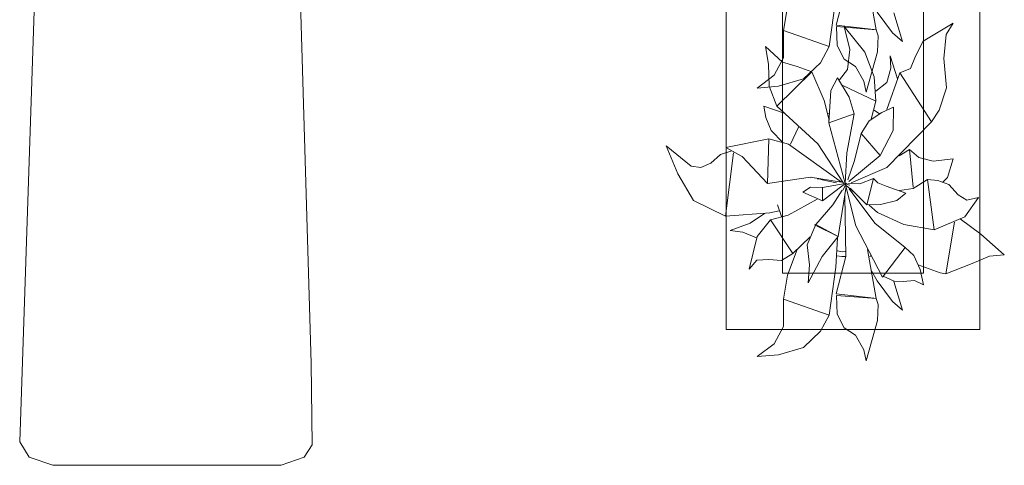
# Model space of a CAD drawing. Header units: millimetres. Extents: x 0 to 1184, y 0 to 836.
# Tile 236 of 241: x 1009.8 to 1027.25, y 591.66 to 599.56. Entities that reach past the tile are written whole.
import ezdxf
from ezdxf.xclip import XClip

# ---------------------------------------------------------------- set-up
doc = ezdxf.new("R2010")
doc.units = ezdxf.units.MM
doc.header["$MEASUREMENT"] = 0
doc.header["$XCLIPFRAME"] = 0
doc.layers.add('Интерьер - лежаки 2', color=7, linetype='Continuous')
doc.layers.add('Интерьер - Мебель', color=7, linetype='Continuous')

# ---------------------------------------------------------------- blocks, each defined once
blk = doc.blocks.new('Чертеж_4_4', base_point=(-278.479, 89.564))
at = {"layer": 'Интерьер - лежаки 2', "color": 7, "linetype": 'Continuous', "lineweight": 15, "flags": 128}
blk.add_lwpolyline([(1014.966, 593.475), (1014.984, 592.024), (1014.843, 591.809), (1014.436, 591.664), (1010.387, 591.664), (1009.969, 591.809), (1009.802, 592.078), (1010.336, 608.064), (1014.536, 608.064)], close=True, dxfattribs=at)
at = {"layer": 'Интерьер - Мебель', "color": 7, "linetype": 'Continuous', "lineweight": 15}
for p, q in [((1022.321, 609.07), (1022.321, 594.07)), ((1026.821, 594.07), (1026.821, 609.07)), ((1023.321, 608.07), (1023.321, 595.07)), ((1025.821, 595.07), (1025.821, 608.07)), ((1023.321, 595.07), (1025.821, 595.07)), ((1022.321, 594.07), (1026.821, 594.07))]:
    blk.add_line(p, q, dxfattribs=at)
at = {"layer": 'Интерьер - Мебель', "color": 252, "linetype": 'Continuous', "lineweight": 5}
for p, q in [((1024.829, 600.25), (1024.981, 599.38)), ((1024.829, 600.25), (1024.981, 599.38)), ((1024.275, 599.463), (1024.447, 600.125)), ((1024.275, 599.463), (1024.447, 600.125)), ((1024.151, 599.084), (1024.27, 599.934)), ((1024.151, 599.084), (1024.27, 599.934)), ((1023.341, 599.37), (1023.408, 599.79)), ((1023.341, 599.37), (1023.408, 599.79)), ((1024.998, 599.695), (1025.27, 599.325)), ((1024.998, 599.695), (1025.27, 599.325)), ((1025.295, 599.683), (1025.447, 599.175)), ((1025.295, 599.683), (1025.447, 599.175)), ((1025.813, 599.18), (1026.348, 599.499)), ((1025.813, 599.18), (1026.348, 599.499)), ((1026.222, 599.296), (1026.348, 599.499)), ((1026.222, 599.296), (1026.348, 599.499)), ((1023.337, 598.882), (1023.341, 599.37)), ((1023.337, 598.882), (1023.341, 599.37)), ((1023.341, 599.37), (1024.151, 599.084)), ((1023.341, 599.37), (1024.151, 599.084)), ((1024.275, 599.463), (1024.943, 599.384)), ((1024.275, 599.463), (1024.943, 599.384)), ((1024.281, 599.436), (1024.292, 599.1)), ((1024.281, 599.436), (1024.981, 599.38)), ((1024.281, 599.436), (1024.292, 599.1)), ((1024.281, 599.436), (1024.981, 599.38)), ((1024.417, 599.44), (1024.517, 599.03)), ((1024.417, 599.44), (1024.781, 598.982)), ((1024.417, 599.44), (1024.517, 599.03)), ((1024.417, 599.44), (1024.781, 598.982)), ((1024.981, 599.38), (1025.016, 599.273)), ((1024.981, 599.38), (1025.016, 599.273)), ((1025.27, 599.325), (1025.447, 599.175)), ((1025.27, 599.325), (1025.447, 599.175)), ((1025.004, 598.989), (1025.016, 599.273)), ((1025.004, 598.989), (1025.016, 599.273)), ((1025.677, 598.915), (1025.813, 599.18)), ((1025.677, 598.915), (1025.813, 599.18)), ((1026.181, 598.87), (1026.222, 599.296)), ((1026.181, 598.87), (1026.222, 599.296)), ((1023.021, 599.082), (1023.075, 598.774)), ((1023.021, 599.082), (1023.321, 598.809)), ((1023.021, 599.082), (1023.075, 598.774)), ((1023.021, 599.082), (1023.321, 598.809)), ((1023.995, 598.798), (1024.151, 599.084)), ((1023.995, 598.798), (1024.151, 599.084)), ((1024.292, 599.1), (1024.416, 598.859)), ((1024.292, 599.1), (1024.416, 598.859)), ((1024.472, 598.676), (1024.517, 599.03)), ((1024.472, 598.676), (1024.517, 599.03)), ((1024.781, 598.982), (1024.946, 598.548)), ((1024.781, 598.982), (1024.946, 598.548)), ((1024.807, 598.276), (1025.004, 598.989)), ((1024.807, 598.276), (1025.004, 598.989)), ((1023.075, 598.774), (1023.087, 598.38)), ((1023.075, 598.774), (1023.087, 598.38)), ((1023.173, 598.579), (1023.337, 598.882)), ((1023.173, 598.579), (1023.337, 598.882)), ((1023.321, 598.809), (1023.58, 598.729)), ((1023.321, 598.809), (1023.58, 598.729)), ((1023.695, 598.51), (1023.995, 598.798)), ((1023.695, 598.51), (1023.995, 598.798)), ((1024.416, 598.859), (1024.613, 598.731)), ((1024.416, 598.859), (1024.613, 598.731)), ((1025.229, 598.919), (1025.24, 598.701)), ((1025.229, 598.919), (1025.359, 598.51)), ((1025.229, 598.919), (1025.24, 598.701)), ((1025.229, 598.919), (1025.359, 598.51)), ((1025.591, 598.695), (1025.677, 598.915)), ((1025.591, 598.695), (1025.677, 598.915)), ((1026.181, 598.87), (1026.231, 598.355)), ((1026.181, 598.87), (1026.231, 598.355)), ((1023.224, 598.025), (1023.841, 598.636)), ((1023.224, 598.025), (1023.841, 598.636)), ((1023.58, 598.729), (1023.841, 598.636)), ((1023.58, 598.729), (1023.841, 598.636)), ((1023.841, 598.636), (1024.058, 598.13)), ((1023.841, 598.636), (1024.058, 598.13)), ((1024.331, 598.491), (1024.472, 598.676)), ((1024.331, 598.491), (1024.472, 598.676)), ((1024.613, 598.731), (1024.766, 598.47)), ((1024.613, 598.731), (1024.766, 598.47)), ((1025.169, 597.971), (1025.402, 598.62)), ((1025.169, 597.971), (1025.402, 598.62)), ((1025.174, 598.444), (1025.24, 598.701)), ((1025.174, 598.444), (1025.24, 598.701)), ((1025.402, 598.62), (1025.591, 598.695)), ((1025.402, 598.62), (1025.591, 598.695)), ((1025.402, 598.62), (1025.962, 597.752)), ((1025.402, 598.62), (1025.962, 597.752)), ((1022.872, 598.349), (1023.173, 598.579)), ((1022.872, 598.349), (1023.173, 598.579)), ((1023.251, 598.382), (1023.695, 598.51)), ((1023.251, 598.382), (1023.695, 598.51)), ((1024.178, 598.302), (1024.298, 598.532)), ((1024.178, 598.302), (1024.298, 598.532)), ((1024.298, 598.532), (1024.505, 598.185)), ((1024.298, 598.532), (1024.505, 598.185)), ((1024.766, 598.47), (1024.807, 598.276)), ((1024.766, 598.47), (1024.807, 598.276)), ((1024.946, 598.548), (1024.979, 598.116)), ((1024.946, 598.548), (1024.979, 598.116)), ((1024.976, 598.293), (1025.174, 598.444)), ((1024.976, 598.293), (1025.174, 598.444)), ((1022.872, 598.349), (1023.251, 598.382)), ((1022.872, 598.349), (1023.251, 598.382)), ((1023.087, 598.38), (1023.224, 598.025)), ((1023.087, 598.38), (1023.224, 598.025)), ((1024.144, 597.73), (1024.178, 598.302)), ((1024.144, 597.73), (1024.178, 598.302)), ((1024.391, 598.395), (1024.979, 598.116)), ((1024.391, 598.395), (1024.979, 598.116)), ((1026.099, 597.958), (1026.231, 598.355)), ((1026.099, 597.958), (1026.231, 598.355)), ((1024.058, 598.13), (1024.147, 597.782)), ((1024.058, 598.13), (1024.147, 597.782)), ((1024.505, 598.185), (1024.593, 597.889)), ((1024.505, 598.185), (1024.593, 597.889)), ((1024.891, 597.798), (1024.979, 598.116)), ((1024.891, 597.798), (1024.979, 598.116)), ((1022.994, 598.025), (1023.024, 597.828)), ((1022.994, 598.025), (1023.349, 597.906)), ((1022.994, 598.025), (1023.024, 597.828)), ((1022.994, 598.025), (1023.349, 597.906)), ((1023.224, 598.025), (1023.947, 597.357)), ((1023.224, 598.025), (1023.947, 597.357)), ((1024.116, 597.891), (1024.154, 597.903)), ((1024.116, 597.891), (1024.154, 597.903)), ((1024.86, 597.768), (1025.083, 597.913)), ((1024.86, 597.768), (1025.083, 597.913)), ((1024.944, 597.957), (1025.04, 597.89)), ((1024.944, 597.957), (1025.04, 597.89)), ((1025.083, 597.913), (1025.291, 598.009)), ((1025.083, 597.913), (1025.291, 598.009)), ((1025.284, 597.594), (1025.291, 598.009)), ((1025.284, 597.594), (1025.291, 598.009)), ((1025.962, 597.752), (1026.099, 597.958)), ((1025.962, 597.752), (1026.099, 597.958)), ((1023.024, 597.828), (1023.123, 597.594)), ((1023.024, 597.828), (1023.123, 597.594)), ((1024.144, 597.73), (1024.593, 597.889)), ((1024.144, 597.73), (1024.593, 597.889)), ((1024.144, 597.73), (1024.435, 596.658)), ((1024.144, 597.73), (1024.435, 596.658)), ((1024.464, 597.198), (1024.593, 597.889)), ((1024.464, 597.198), (1024.593, 597.889)), ((1024.715, 597.544), (1024.86, 597.768)), ((1024.715, 597.544), (1024.86, 597.768)), ((1025.171, 596.938), (1025.962, 597.752)), ((1025.171, 596.938), (1025.962, 597.752)), ((1023.123, 597.594), (1023.329, 597.384)), ((1023.123, 597.594), (1023.329, 597.384)), ((1023.465, 597.353), (1023.603, 597.654)), ((1023.465, 597.353), (1023.603, 597.654)), ((1025.053, 597.151), (1025.284, 597.594)), ((1025.053, 597.151), (1025.284, 597.594)), ((1022.319, 597.292), (1023.082, 597.448)), ((1022.319, 597.292), (1023.082, 597.448)), ((1023.058, 596.659), (1023.082, 597.448)), ((1023.058, 596.659), (1023.082, 597.448)), ((1023.082, 597.448), (1023.428, 597.353)), ((1023.082, 597.448), (1023.428, 597.353)), ((1024.601, 597.065), (1024.715, 597.544)), ((1024.601, 597.065), (1024.715, 597.544)), ((1024.715, 597.544), (1025.053, 597.151)), ((1024.715, 597.544), (1025.053, 597.151)), ((1021.262, 597.322), (1021.465, 596.827)), ((1021.262, 597.322), (1021.702, 596.962)), ((1021.262, 597.322), (1021.465, 596.827)), ((1021.262, 597.322), (1021.702, 596.962)), ((1022.223, 597.173), (1022.421, 597.237)), ((1022.223, 597.173), (1022.421, 597.237)), ((1022.319, 597.292), (1022.606, 597.134)), ((1022.319, 597.292), (1022.606, 597.134)), ((1023.428, 597.353), (1024.369, 596.681)), ((1023.428, 597.353), (1024.369, 596.681)), ((1023.947, 597.357), (1024.403, 596.664)), ((1023.947, 597.357), (1024.403, 596.664)), ((1025.388, 597.149), (1025.573, 597.259)), ((1025.388, 597.149), (1025.573, 597.259)), ((1025.573, 597.259), (1025.636, 596.59)), ((1025.573, 597.259), (1025.736, 597.119)), ((1025.573, 597.259), (1025.636, 596.59)), ((1025.573, 597.259), (1025.736, 597.119)), ((1022.052, 597.015), (1022.223, 597.173)), ((1022.052, 597.015), (1022.223, 597.173)), ((1022.313, 596.081), (1022.454, 597.198)), ((1022.313, 596.081), (1022.454, 597.198)), ((1022.606, 597.134), (1023.058, 596.659)), ((1022.606, 597.134), (1023.058, 596.659)), ((1024.435, 596.658), (1024.464, 597.198)), ((1024.435, 596.658), (1024.464, 597.198)), ((1024.479, 596.723), (1024.601, 597.065)), ((1024.479, 596.723), (1024.601, 597.065)), ((1024.497, 596.694), (1025.053, 597.151)), ((1024.497, 596.694), (1025.053, 597.151)), ((1025.404, 597.181), (1025.411, 597.157)), ((1025.404, 597.181), (1025.411, 597.157)), ((1025.736, 597.119), (1025.991, 597.053)), ((1025.736, 597.119), (1025.991, 597.053)), ((1025.991, 597.053), (1026.345, 597.093)), ((1025.991, 597.053), (1026.345, 597.093)), ((1026.246, 596.766), (1026.345, 597.093)), ((1026.246, 596.766), (1026.345, 597.093)), ((1021.702, 596.962), (1021.874, 596.943)), ((1021.702, 596.962), (1021.874, 596.943)), ((1021.874, 596.943), (1022.052, 597.015)), ((1021.874, 596.943), (1022.052, 597.015)), ((1024.538, 596.671), (1025.171, 596.938)), ((1024.538, 596.671), (1025.171, 596.938)), ((1021.465, 596.827), (1021.747, 596.357)), ((1021.465, 596.827), (1021.747, 596.357)), ((1023.058, 596.659), (1023.819, 596.77)), ((1023.058, 596.659), (1023.819, 596.77)), ((1023.819, 596.77), (1024.369, 596.681)), ((1023.819, 596.77), (1024.369, 596.681)), ((1023.823, 596.768), (1023.832, 596.766)), ((1023.823, 596.768), (1023.832, 596.766)), ((1023.881, 596.755), (1023.9, 596.751)), ((1023.881, 596.755), (1023.9, 596.751)), ((1023.939, 596.742), (1023.977, 596.734)), ((1023.939, 596.742), (1023.977, 596.734)), ((1023.997, 596.73), (1024.277, 596.669)), ((1023.997, 596.73), (1024.277, 596.669)), ((1024.69, 596.651), (1024.935, 596.744)), ((1024.69, 596.651), (1024.935, 596.744)), ((1024.818, 596.279), (1024.935, 596.744)), ((1024.818, 596.279), (1024.935, 596.744)), ((1024.935, 596.744), (1025.012, 596.666)), ((1024.935, 596.744), (1025.012, 596.666)), ((1025.636, 596.571), (1025.893, 596.727)), ((1025.636, 596.571), (1025.893, 596.727)), ((1025.893, 596.727), (1026.011, 595.835)), ((1025.893, 596.727), (1026.077, 596.712)), ((1025.893, 596.727), (1026.011, 595.835)), ((1025.893, 596.727), (1026.077, 596.712)), ((1026.077, 596.712), (1026.273, 596.642)), ((1026.077, 596.712), (1026.273, 596.642)), ((1026.16, 596.677), (1026.246, 596.766)), ((1026.16, 596.677), (1026.246, 596.766)), ((1023.683, 596.505), (1023.821, 596.593)), ((1023.683, 596.505), (1023.821, 596.593)), ((1023.683, 596.505), (1024.03, 596.351)), ((1023.683, 596.505), (1024.03, 596.351)), ((1023.821, 596.593), (1024.028, 596.586)), ((1023.821, 596.593), (1024.028, 596.586)), ((1024.028, 596.586), (1024.435, 596.658)), ((1024.028, 596.586), (1024.435, 596.658)), ((1024.028, 596.586), (1024.03, 596.351)), ((1024.028, 596.586), (1024.03, 596.351)), ((1024.03, 596.351), (1024.396, 596.628)), ((1024.03, 596.351), (1024.396, 596.628)), ((1024.215, 596.277), (1024.381, 596.54)), ((1024.215, 596.277), (1024.381, 596.54)), ((1024.31, 595.718), (1024.448, 596.601)), ((1024.31, 595.718), (1024.448, 596.601)), ((1024.393, 596.541), (1024.458, 596.662)), ((1024.393, 596.541), (1024.458, 596.662)), ((1024.4, 596.63), (1024.458, 596.662)), ((1024.4, 596.63), (1024.458, 596.662)), ((1024.41, 596.653), (1024.43, 596.649)), ((1024.41, 596.653), (1024.43, 596.649)), ((1024.425, 596.65), (1024.435, 596.658)), ((1024.425, 596.65), (1024.435, 596.658)), ((1024.447, 596.609), (1024.62, 595.906)), ((1024.447, 596.609), (1024.62, 595.906)), ((1024.45, 596.644), (1024.518, 596.627)), ((1024.45, 596.644), (1024.518, 596.627)), ((1024.45, 596.62), (1024.596, 596.495)), ((1024.45, 596.62), (1024.596, 596.495)), ((1024.482, 596.656), (1024.69, 596.651)), ((1024.482, 596.656), (1024.69, 596.651)), ((1024.505, 596.564), (1024.96, 595.955)), ((1024.505, 596.564), (1024.96, 595.955)), ((1024.52, 596.574), (1024.818, 596.279)), ((1024.52, 596.574), (1024.818, 596.279)), ((1025.012, 596.666), (1025.157, 596.609)), ((1025.012, 596.666), (1025.157, 596.609)), ((1025.157, 596.609), (1025.51, 596.486)), ((1025.157, 596.609), (1025.51, 596.486)), ((1025.398, 596.534), (1025.636, 596.571)), ((1025.398, 596.534), (1025.636, 596.571)), ((1026.273, 596.642), (1026.433, 596.457)), ((1026.273, 596.642), (1026.433, 596.457)), ((1021.747, 596.357), (1022.313, 596.081)), ((1021.747, 596.357), (1022.313, 596.081)), ((1023.42, 596.096), (1023.939, 596.379)), ((1023.42, 596.096), (1023.939, 596.379)), ((1024.428, 596.447), (1024.447, 595.365)), ((1024.428, 596.447), (1024.447, 595.365)), ((1025.058, 596.282), (1025.349, 596.357)), ((1025.058, 596.282), (1025.349, 596.357)), ((1025.349, 596.357), (1025.51, 596.486)), ((1025.349, 596.357), (1025.51, 596.486)), ((1026.433, 596.457), (1026.587, 596.359)), ((1026.433, 596.457), (1026.587, 596.359)), ((1026.553, 596.068), (1026.793, 596.41)), ((1026.553, 596.068), (1026.793, 596.41)), ((1026.587, 596.359), (1026.793, 596.41)), ((1026.587, 596.359), (1026.793, 596.41)), ((1023.097, 596.14), (1023.262, 596.174)), ((1023.097, 596.14), (1023.262, 596.174)), ((1023.233, 596.28), (1023.305, 596.074)), ((1023.233, 596.28), (1023.305, 596.074)), ((1023.915, 595.93), (1024.215, 596.277)), ((1023.915, 595.93), (1024.215, 596.277)), ((1024.818, 596.279), (1025.058, 596.282)), ((1024.818, 596.279), (1025.058, 596.282)), ((1024.857, 596.271), (1025.003, 596.146)), ((1024.857, 596.271), (1025.003, 596.146)), ((1022.313, 596.081), (1023.097, 596.14)), ((1022.313, 596.081), (1023.097, 596.14)), ((1022.75, 595.955), (1023.005, 596.127)), ((1022.75, 595.955), (1023.005, 596.127)), ((1022.875, 595.715), (1023.112, 596.012)), ((1022.875, 595.715), (1023.112, 596.012)), ((1023.112, 596.012), (1023.42, 596.096)), ((1023.112, 596.012), (1023.42, 596.096)), ((1023.112, 596.012), (1023.506, 595.416)), ((1023.112, 596.012), (1023.506, 595.416)), ((1025.003, 596.146), (1025.472, 595.928)), ((1025.003, 596.146), (1025.472, 595.928)), ((1026.011, 595.835), (1026.553, 596.068)), ((1026.011, 595.835), (1026.553, 596.068)), ((1026.469, 596.032), (1026.836, 595.76)), ((1026.469, 596.032), (1026.836, 595.76)), ((1022.392, 595.826), (1022.75, 595.955)), ((1022.392, 595.826), (1022.75, 595.955)), ((1022.392, 595.826), (1022.616, 595.794)), ((1022.392, 595.826), (1022.616, 595.794)), ((1023.762, 595.571), (1023.915, 595.93)), ((1023.762, 595.571), (1023.915, 595.93)), ((1023.892, 595.923), (1023.915, 595.93)), ((1023.892, 595.923), (1023.915, 595.93)), ((1023.892, 595.923), (1024.31, 595.718)), ((1023.892, 595.923), (1024.31, 595.718)), ((1023.915, 595.93), (1024.31, 595.718)), ((1023.915, 595.93), (1024.31, 595.718)), ((1024.62, 595.906), (1025.093, 594.995)), ((1024.62, 595.906), (1025.093, 594.995)), ((1024.96, 595.955), (1025.499, 595.523)), ((1024.96, 595.955), (1025.499, 595.523)), ((1025.472, 595.928), (1026.011, 595.835)), ((1025.472, 595.928), (1026.011, 595.835)), ((1026.214, 595.059), (1026.371, 595.971)), ((1026.214, 595.059), (1026.371, 595.971)), ((1022.616, 595.794), (1022.864, 595.693)), ((1022.616, 595.794), (1022.864, 595.693)), ((1022.733, 595.138), (1022.875, 595.715)), ((1022.733, 595.138), (1022.875, 595.715)), ((1023.506, 595.416), (1023.813, 595.709)), ((1023.506, 595.416), (1023.813, 595.709)), ((1024.025, 595.361), (1024.31, 595.718)), ((1024.025, 595.361), (1024.31, 595.718)), ((1024.27, 595.174), (1024.298, 595.693)), ((1024.27, 595.174), (1024.298, 595.693)), ((1026.836, 595.76), (1027.253, 595.392)), ((1026.836, 595.76), (1027.253, 595.392)), ((1023.408, 595.03), (1023.584, 595.485)), ((1023.408, 595.03), (1023.584, 595.485)), ((1023.762, 595.571), (1023.803, 595.215)), ((1023.762, 595.571), (1023.803, 595.215)), ((1024.298, 595.464), (1024.378, 595.448)), ((1024.298, 595.464), (1024.378, 595.448)), ((1024.829, 595.49), (1024.981, 594.619)), ((1024.829, 595.49), (1024.981, 594.619)), ((1025.093, 594.995), (1025.499, 595.523)), ((1025.093, 594.995), (1025.499, 595.523)), ((1025.499, 595.523), (1025.65, 595.38)), ((1025.499, 595.523), (1025.65, 595.38)), ((1022.733, 595.138), (1022.867, 595.299)), ((1022.733, 595.138), (1022.867, 595.299)), ((1022.867, 595.299), (1023.082, 595.309)), ((1022.867, 595.299), (1023.082, 595.309)), ((1023.082, 595.309), (1023.303, 595.292)), ((1023.082, 595.309), (1023.303, 595.292)), ((1023.303, 595.292), (1023.506, 595.416)), ((1023.303, 595.292), (1023.506, 595.416)), ((1023.774, 594.897), (1024.025, 595.361)), ((1023.774, 594.897), (1024.025, 595.361)), ((1024.275, 594.703), (1024.447, 595.365)), ((1024.275, 594.703), (1024.447, 595.365)), ((1024.287, 595.378), (1024.374, 595.361)), ((1024.287, 595.378), (1024.374, 595.361)), ((1024.374, 595.361), (1024.441, 595.365)), ((1024.374, 595.361), (1024.441, 595.365)), ((1024.378, 595.448), (1024.435, 595.451)), ((1024.378, 595.448), (1024.435, 595.451)), ((1024.867, 595.363), (1024.886, 595.376)), ((1024.867, 595.363), (1024.886, 595.376)), ((1025.65, 595.38), (1025.763, 595.136)), ((1025.65, 595.38), (1025.763, 595.136)), ((1026.683, 595.239), (1026.993, 595.368)), ((1026.683, 595.239), (1026.993, 595.368)), ((1026.993, 595.368), (1027.253, 595.392)), ((1026.993, 595.368), (1027.253, 595.392)), ((1023.774, 594.897), (1023.803, 595.215)), ((1023.774, 594.897), (1023.803, 595.215)), ((1024.151, 594.324), (1024.27, 595.174)), ((1024.151, 594.324), (1024.27, 595.174)), ((1025.726, 595.218), (1026.115, 595.072)), ((1025.726, 595.218), (1026.115, 595.072)), ((1025.763, 595.136), (1025.822, 594.86)), ((1025.763, 595.136), (1025.822, 594.86)), ((1026.214, 595.059), (1026.683, 595.239)), ((1026.214, 595.059), (1026.683, 595.239)), ((1023.341, 594.61), (1023.408, 595.03)), ((1023.341, 594.61), (1023.408, 595.03)), ((1024.899, 595.108), (1024.998, 594.935)), ((1024.899, 595.108), (1024.998, 594.935)), ((1024.998, 594.935), (1025.27, 594.565)), ((1024.998, 594.935), (1025.27, 594.565)), ((1025.107, 595.012), (1025.301, 594.929)), ((1025.107, 595.012), (1025.301, 594.929)), ((1025.459, 594.92), (1025.66, 594.941)), ((1025.459, 594.92), (1025.66, 594.941)), ((1025.66, 594.941), (1025.822, 594.86)), ((1025.66, 594.941), (1025.822, 594.86)), ((1026.115, 595.072), (1026.214, 595.059)), ((1026.115, 595.072), (1026.214, 595.059)), ((1025.295, 594.923), (1025.447, 594.415)), ((1025.295, 594.923), (1025.447, 594.415)), ((1025.301, 594.929), (1025.459, 594.92)), ((1025.301, 594.929), (1025.459, 594.92)), ((1023.337, 594.122), (1023.341, 594.61)), ((1023.337, 594.122), (1023.341, 594.61)), ((1023.341, 594.61), (1024.151, 594.324)), ((1023.341, 594.61), (1024.151, 594.324)), ((1024.275, 594.703), (1024.943, 594.624)), ((1024.275, 594.703), (1024.943, 594.624)), ((1024.281, 594.675), (1024.292, 594.34)), ((1024.281, 594.675), (1024.981, 594.619)), ((1024.281, 594.675), (1024.292, 594.34)), ((1024.281, 594.675), (1024.981, 594.619)), ((1024.981, 594.619), (1025.016, 594.513)), ((1024.981, 594.619), (1025.016, 594.513)), ((1025.004, 594.229), (1025.016, 594.513)), ((1025.004, 594.229), (1025.016, 594.513)), ((1025.27, 594.565), (1025.447, 594.415)), ((1025.27, 594.565), (1025.447, 594.415)), ((1023.995, 594.038), (1024.151, 594.324)), ((1023.995, 594.038), (1024.151, 594.324)), ((1024.292, 594.34), (1024.416, 594.099)), ((1024.292, 594.34), (1024.416, 594.099)), ((1023.173, 593.818), (1023.337, 594.122)), ((1023.173, 593.818), (1023.337, 594.122)), ((1024.416, 594.099), (1024.613, 593.97)), ((1024.416, 594.099), (1024.613, 593.97)), ((1024.807, 593.516), (1025.004, 594.229)), ((1024.807, 593.516), (1025.004, 594.229)), ((1023.695, 593.75), (1023.995, 594.038)), ((1023.695, 593.75), (1023.995, 594.038)), ((1024.613, 593.97), (1024.766, 593.709)), ((1024.613, 593.97), (1024.766, 593.709)), ((1022.872, 593.589), (1023.173, 593.818)), ((1022.872, 593.589), (1023.173, 593.818)), ((1023.251, 593.622), (1023.695, 593.75)), ((1023.251, 593.622), (1023.695, 593.75)), ((1022.872, 593.589), (1023.251, 593.622)), ((1022.872, 593.589), (1023.251, 593.622)), ((1024.766, 593.709), (1024.807, 593.516)), ((1024.766, 593.709), (1024.807, 593.516))]:
    blk.add_line(p, q, dxfattribs=at)

msp = doc.modelspace()

# ---------------------------------------------------------------- block references
at = {"color": 161, "linetype": 'Continuous', "lineweight": 40, "true_color": 0x83aefe}
ref = msp.add_blockref('Чертеж_4_4', (-278.479, 89.564), dxfattribs=at)
XClip(ref).set_block_clipping_path([(57.3201676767, 151.7660533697), (1181.0522393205, 828.727105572)])

doc.saveas('drawing.dxf')
